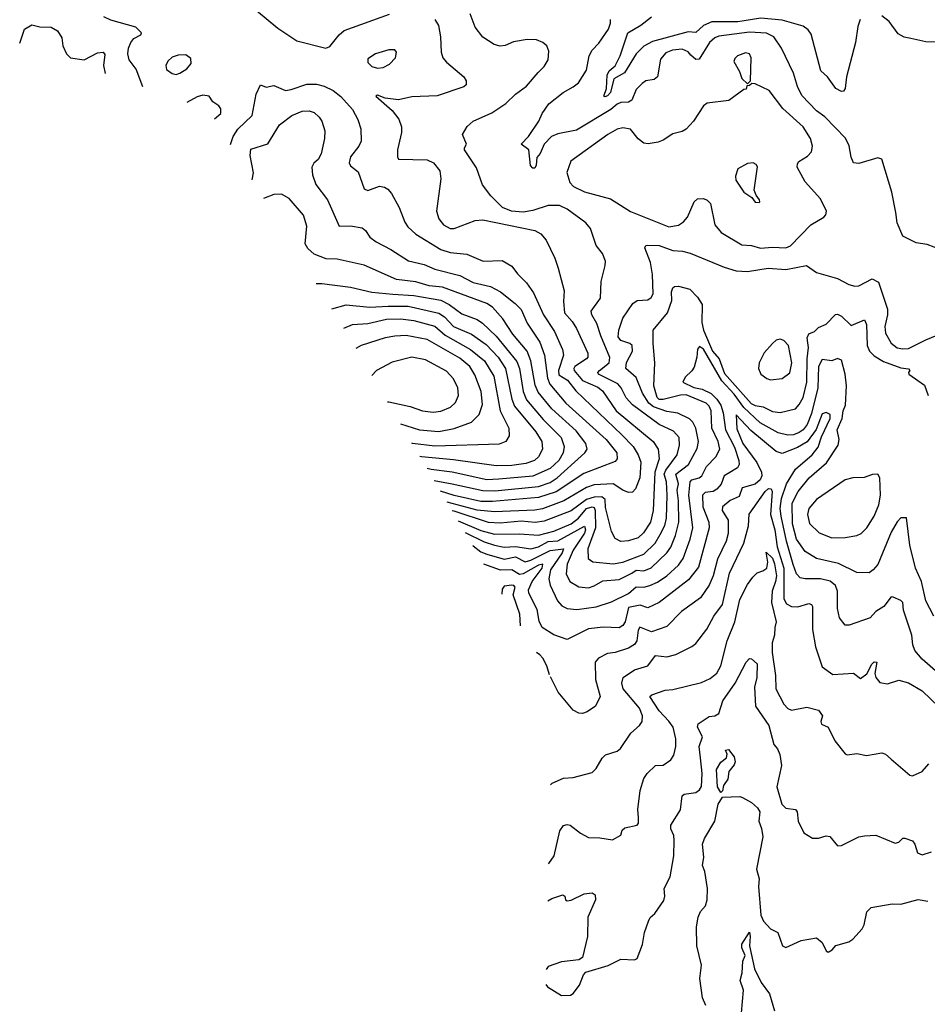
# Model space of a CAD drawing. Extents: x 1245432 to 1420865, y 606325 to 671314.
# Tile 32 of 256: x 1250949 to 1255683, y 662951 to 668084. Entities that reach past the tile are written whole.
import ezdxf

# ---------------------------------------------------------------- set-up
doc = ezdxf.new("R2010")
doc.units = 0

msp = doc.modelspace()

# ---------------------------------------------------------------- linework, layer by layer
at = {"layer": '0CON20XD'}
for points in [[(1251592.2, 667733.3), (1251556.2, 667825), (1251520.9, 667875), (1251512.9, 667905), (1251516.1, 667935), (1251528.5, 667965), (1251545, 667986.4), (1251581.2, 668005), (1251583.8, 668015), (1251555, 668045.6), (1251425, 668081.9), (1251388.5, 668098.5)], [(1252185, 668132), (1252295, 668040), (1252393.8, 667973.8), (1252545, 667935.5), (1252566.9, 667943.1), (1252615, 668004.4), (1252642, 668028), (1252878.2, 668111.8)], [(1253114.7, 668084.7), (1253133.3, 668053.3), (1253144.6, 667995), (1253147.7, 667915), (1253156.4, 667885), (1253175, 667862.2), (1253265.8, 667785), (1253277.5, 667765), (1253278, 667745), (1253265, 667732.9), (1253126.8, 667686.8), (1252995, 667682.2), (1252925, 667666.1), (1252855.5, 667674.5), (1252815, 667690), (1252806.7, 667685), (1252891.2, 667611.2), (1252927.3, 667565), (1252940, 667525), (1252939.6, 667495), (1252919.1, 667405), (1252919.4, 667369.4), (1252925, 667356.2), (1253075, 667352.3), (1253107.4, 667337.4), (1253140.5, 667295), (1253146.3, 667253.7), (1253123.1, 667085), (1253134.5, 667045), (1253158.6, 667015), (1253195, 666995.6), (1253215, 666994.4), (1253325, 667036.4), (1253365, 667040.7), (1253636.2, 666985), (1253667.4, 666967.4), (1253694.6, 666934.6), (1253740.7, 666840.7), (1253757.9, 666787.9), (1253789.4, 666669.4), (1253784.7, 666615.3), (1253791.3, 666555), (1253830.6, 666510.6), (1253853.8, 666473.8), (1253911.5, 666345), (1253912.1, 666325), (1253905.5, 666315), (1253845, 666275.3), (1253838.4, 666265), (1253840.3, 666255), (1253885, 666203.7), (1253965, 666167.6), (1253989.2, 666149.2), (1254059.5, 666045), (1254252.5, 665885), (1254278.2, 665845), (1254283.9, 665795), (1254262.5, 665725), (1254253.3, 665525), (1254238.4, 665465), (1254201.8, 665408.2), (1254175, 665382.8), (1254125, 665366.7), (1254085, 665363.8), (1254055, 665380), (1254035.4, 665415), (1254005, 665540), (1254002.6, 665582.6), (1253985, 665595.8), (1253945, 665594.6), (1253905, 665582.4), (1253825, 665523.2), (1253685, 665469.5), (1253637, 665463), (1253565, 665468.9), (1253455, 665459), (1253395, 665463.3), (1253215, 665521.1), (1253204.7, 665523.8)], [(1253236.2, 665470.9), (1253355, 665421.4), (1253425, 665401.5), (1253555, 665403.5), (1253655, 665397.2), (1253735, 665417.8), (1253825, 665456.4), (1253863.5, 665485), (1253905, 665534.9), (1253935, 665544.5), (1253945, 665540.8), (1253950.6, 665525), (1253952.7, 665435), (1253911.7, 665325), (1253914.5, 665275), (1253937.7, 665257.7), (1254045, 665246.7), (1254095, 665255.7), (1254205, 665298.1), (1254262.6, 665355), (1254290.2, 665400.2), (1254313.8, 665446.2), (1254321.9, 665485), (1254326, 665605), (1254321.8, 665675), (1254310, 665715), (1254318.6, 665735), (1254378.9, 665815), (1254391.1, 665865), (1254389.3, 665905), (1254359.4, 665939.4), (1254285, 665973.8), (1254145, 666075.3), (1254111.7, 666111.7), (1254085.8, 666165), (1254068, 666185), (1253967.7, 666235), (1253964.6, 666245), (1253972.7, 666255), (1254023.2, 666295), (1254027.8, 666322.2), (1253979.4, 666435), (1253959.4, 666499.4), (1253933.1, 666545), (1253930.3, 666565), (1253978.2, 666631.8), (1253981.4, 666718.6), (1254002, 666802), (1254004.4, 666825), (1253988.6, 666865), (1253956.3, 666906.3), (1253926.7, 666995), (1253902.2, 667025), (1253805, 667095.4), (1253765, 667114.5), (1253705, 667115.9), (1253625, 667089.2), (1253575, 667080.3), (1253513.8, 667085), (1253466.9, 667105), (1253405.6, 667165), (1253362.1, 667222.1), (1253332.2, 667312.2), (1253269.4, 667405), (1253268.6, 667415), (1253280, 667435), (1253258.6, 667485), (1253282.7, 667527.3), (1253315, 667554.5), (1253411.2, 667598.8), (1253485, 667647.3), (1253534.3, 667695), (1253593, 667737), (1253652.4, 667807.6), (1253685, 667840), (1253705.6, 667875), (1253709.5, 667919.5), (1253697.7, 667947.7), (1253676.7, 667965), (1253645, 667978.6), (1253595, 667980.6), (1253525, 667968.6), (1253480.5, 667949.5), (1253455, 667946), (1253423.8, 667955), (1253365, 667991.9), (1253324.3, 668045), (1253299.2, 668115)], [(1255754.2, 666884.2), (1255681.2, 666911.2), (1255625, 666920.6), (1255555.8, 666955), (1255525.5, 667025.5), (1255518.1, 667078.1), (1255497.3, 667185), (1255446.1, 667356.1), (1255425, 667363.8), (1255325, 667334.2), (1255298.3, 667338.3), (1255285, 667367.5), (1255275.5, 667425.5), (1255255.3, 667465.3), (1255148, 667578), (1255105, 667609.2), (1255029.1, 667689.1), (1255005.3, 667735.3), (1254984.6, 667805), (1254922.7, 667935), (1254882.5, 667995), (1254844.3, 668014.3), (1254755, 668019.5), (1254595, 667998.1), (1254575, 667989.5), (1254546.4, 667965), (1254492.4, 667877.6), (1254475, 667876.6), (1254449.2, 667899.2), (1254435, 667916.8), (1254405, 667930.9), (1254353.8, 667925), (1254318.3, 667911.7), (1254291.9, 667878.1), (1254274.7, 667785.3), (1254258, 667772), (1254215.4, 667764.6), (1254195, 667751.1), (1254165, 667720), (1254142.2, 667665), (1254125, 667653.9), (1254085, 667651.4), (1254065, 667644.1), (1254032.5, 667615), (1253852.9, 667507.1), (1253755, 667487.9), (1253722.8, 667475), (1253685.2, 667435), (1253663.3, 667386.7), (1253646.1, 667365), (1253643.2, 667325), (1253635, 667310.4), (1253625, 667310), (1253614, 667324), (1253604.7, 667405), (1253564.4, 667435), (1253601.9, 667475), (1253657.5, 667555), (1253674.3, 667595), (1253708.1, 667645), (1253782.9, 667705), (1253835, 667733.8), (1253863.5, 667755), (1253905, 667820), (1253918.9, 667895), (1253934.4, 667925), (1253969.3, 667960.7), (1254020.6, 668035), (1254031.2, 668065), (1254031.2, 668085)], [(1255333.1, 668085), (1255321.2, 668048.8), (1255307.7, 667965), (1255261.9, 667785), (1255254.7, 667725.3), (1255245, 667710.6), (1255235, 667708.9), (1255205.6, 667725), (1255162.2, 667785), (1255126.9, 667816.9), (1255077.8, 668007.8), (1255061.7, 668031.7), (1255035, 668049.1), (1254925, 668081.1), (1254815, 668091.3), (1254695, 668072.7), (1254558.2, 668071.8), (1254515.9, 668054.1), (1254475, 668017.7), (1254435, 668020.4), (1254250, 667970), (1254203.6, 667945), (1254165, 667906.4), (1254103.1, 667806.9), (1254048.6, 667775), (1254031, 667705), (1254015, 667686.2), (1254001.7, 667681.7), (1253995.7, 667685.7), (1254009.2, 667725), (1254012.3, 667795), (1254023.6, 667816.4), (1254055, 667842.5), (1254081.6, 667895), (1254120, 668015), (1254189.4, 668055), (1254245, 668099)], [(1255757.2, 667967.2), (1255675, 667968.5), (1255596.4, 667986.4), (1255562.6, 667992.6), (1255530.2, 668010.2), (1255482.9, 668075), (1255445, 668103.9)], [(1250949.1, 667962.1), (1250974.4, 668035), (1251012.6, 668057.4), (1251055, 668046.2), (1251113.8, 668045), (1251146.7, 668025), (1251169.8, 667989.8), (1251175, 667947.5), (1251193.3, 667905), (1251214.1, 667884.1), (1251285, 667874.6), (1251355, 667911.6), (1251385, 667914.3), (1251392.5, 667902.5), (1251386.5, 667845), (1251394.9, 667803.6)], [(1251765, 667797.5), (1251785, 667804.2), (1251821.7, 667828.3), (1251844.2, 667855), (1251842.1, 667882.1), (1251815, 667900.6), (1251775, 667898.9), (1251745, 667888.6), (1251722.4, 667867.6), (1251711.4, 667845), (1251714.5, 667824.5), (1251745, 667802.5), (1251765, 667797.5)], [(1252815, 667830.6), (1252845, 667834.4), (1252877.9, 667852.1), (1252908.8, 667885), (1252913.6, 667913.6), (1252906.1, 667926.1), (1252875, 667925.8), (1252805, 667905.5), (1252765, 667880), (1252765, 667860), (1252785, 667839.4), (1252815, 667830.6)], [(1254745, 667750), (1254760, 667765), (1254764.4, 667885), (1254756, 667905), (1254735, 667910.6), (1254692, 667895), (1254678.8, 667881.2), (1254673.8, 667865), (1254703.9, 667813.9), (1254715, 667777.5), (1254745, 667750)], [(1252048.3, 667433.6), (1252062.2, 667475), (1252086.2, 667513.8), (1252162.2, 667585), (1252183.3, 667695), (1252205, 667743.3), (1252235, 667731.2), (1252275, 667740.6), (1252335, 667715.4), (1252365, 667719.6), (1252447.3, 667747.3), (1252497.1, 667747.1), (1252537.5, 667737.5), (1252584.2, 667714.2), (1252624.1, 667684.1), (1252685, 667616), (1252712.9, 667562.9), (1252728.6, 667515), (1252729.3, 667450.7), (1252718.1, 667425), (1252675, 667369.2), (1252667.1, 667337.1), (1252675, 667322.5), (1252715, 667291.2), (1252745, 667202.5), (1252765, 667193.6), (1252826.2, 667216.2), (1252851.1, 667211.1), (1252869.4, 667199.4), (1252887.8, 667177.8), (1252927.8, 667105), (1252958.6, 667028.6), (1252974.3, 667004.3), (1253015, 666965.4), (1253145, 666886), (1253195, 666869.3), (1253280.9, 666860.9), (1253365.6, 666825.6), (1253465, 666828.6), (1253515, 666799.2), (1253545, 666759.4), (1253592.4, 666712.4), (1253629.1, 666659.1), (1253681.7, 666545), (1253737.8, 666457.8), (1253780, 666365), (1253785.8, 666335), (1253759.5, 666255), (1253761.7, 666231.7), (1253805.8, 666205), (1253848.8, 666148.8), (1254089, 665919), (1254149.1, 665859.1), (1254175.5, 665815.5), (1254187.8, 665777.8), (1254184.1, 665695), (1254161.5, 665638.5), (1254145, 665620), (1254125, 665619.4), (1254095, 665631.5), (1254045, 665663.6), (1253945, 665659.1), (1253904.4, 665645.6), (1253786.2, 665575), (1253675, 665533.8), (1253635, 665526.7), (1253425, 665517.8), (1253335, 665526.4), (1253178.3, 665568.2)], [(1254812.9, 666892.9), (1254875, 666898.2), (1254945, 666893.9), (1254970, 666905), (1255075, 667014.5), (1255143.8, 667055), (1255153.9, 667066.1), (1255156.7, 667085), (1255125, 667150), (1255045, 667238), (1255004.4, 667315), (1255005, 667332.5), (1255012.9, 667345), (1255057.9, 667372.1), (1255078.5, 667395), (1255084.5, 667425), (1255074, 667465), (1255035, 667524.6), (1254930, 667620), (1254857.1, 667715), (1254785, 667750), (1254768.3, 667751.7), (1254755, 667740), (1254741.7, 667738.3), (1254738.3, 667721.7), (1254725, 667720), (1254647.6, 667662.4), (1254535, 667648.8), (1254515, 667634), (1254463.5, 667555), (1254425, 667512.9), (1254405, 667500), (1254355, 667488), (1254305.8, 667455), (1254278.8, 667445), (1254226.4, 667436.4), (1254205, 667439.4), (1254175, 667462.5), (1254135, 667513.1), (1254095, 667519.6), (1254065, 667513.1), (1254015.7, 667485), (1253823.3, 667346.7), (1253802.5, 667287.5), (1253818.6, 667235), (1253838, 667215), (1253895, 667185.6), (1254030, 667150), (1254135, 667084.2), (1254335, 667003.3), (1254385, 667013.2), (1254410.3, 667029.7), (1254431.8, 667055), (1254466.9, 667135), (1254485, 667150), (1254515, 667152), (1254535, 667142.5), (1254551.1, 667125), (1254574.7, 667015), (1254607.3, 666975), (1254715, 666909.5), (1254765, 666907.3), (1254812.9, 666892.9)], [(1251965.6, 667567.6), (1251997.5, 667595), (1251998.4, 667618.4), (1251988.5, 667635), (1251956.5, 667655), (1251936.5, 667685), (1251905, 667689.8), (1251875, 667680.8), (1251820.1, 667652.1)], [(1252161.2, 667248.2), (1252169.4, 667285), (1252151.1, 667375), (1252155, 667408.6), (1252242.7, 667437.3), (1252304.2, 667535.8), (1252368.6, 667585), (1252422.4, 667607.6), (1252459.2, 667609.2), (1252485, 667599.5), (1252511.9, 667575), (1252525.5, 667555), (1252540.5, 667505), (1252538.5, 667465), (1252520.8, 667385), (1252506, 667355), (1252483.8, 667335), (1252472.5, 667315), (1252475.7, 667275), (1252494.4, 667225), (1252554.4, 667145), (1252615, 667006.9), (1252675, 667008.8), (1252735, 666998.1), (1252752.9, 666985), (1252775, 666950), (1252808, 666925), (1252885.6, 666885), (1252977, 666827), (1253058.2, 666808.2), (1253115, 666782.8), (1253245, 666750.2), (1253315, 666713), (1253405, 666693.3), (1253455.9, 666665.9), (1253533.8, 666605), (1253565, 666572.2), (1253595, 666502.2), (1253661.9, 666401.9), (1253685.7, 666335), (1253702.1, 666215), (1253714.1, 666184.1), (1253797.8, 666085), (1254008.3, 665895), (1254063.7, 665825), (1254065.3, 665795), (1254055, 665780), (1253892.1, 665717.9), (1253746.8, 665623.2), (1253655, 665592.1), (1253415, 665571.6), (1253355, 665572.7), (1253215, 665603.5), (1253143.5, 665626.7)], [(1254805, 667130), (1254810, 667135), (1254807.5, 667145), (1254789.3, 667169.3), (1254780, 667195), (1254796.4, 667316.4), (1254789.3, 667329.3), (1254775, 667336.7), (1254745, 667333.3), (1254694.2, 667305.8), (1254681.7, 667268.3), (1254683.6, 667246.4), (1254725, 667183.8), (1254766.7, 667156.7), (1254785, 667133.3), (1254805, 667130)], [(1253110.5, 665682.3), (1253205, 665664.8), (1253365, 665628.9), (1253427.9, 665627.9), (1253655, 665650.3), (1253715, 665671.9), (1253752.2, 665695), (1253896.5, 665825), (1253909.5, 665845), (1253902.1, 665875), (1253850.8, 665940.8), (1253725, 666055.2), (1253652.5, 666142.5), (1253638.4, 666178.4), (1253615.6, 666305), (1253595, 666355.4), (1253520.5, 666445), (1253469.4, 666525), (1253415, 666584.7), (1253385, 666603.7), (1253155, 666690), (1253085, 666696.5), (1253015, 666716.5), (1252915, 666728.8), (1252745, 666804.6), (1252605, 666836.2), (1252547.8, 666837.8), (1252485, 666861.8), (1252451.2, 666891.2), (1252438.2, 666915), (1252447.1, 667007.1), (1252430, 667065), (1252355, 667151.9), (1252315, 667174.2), (1252275, 667173.1), (1252220.3, 667151.1)], [(1253272.3, 665410.1), (1253372.4, 665362.4), (1253425, 665344.3), (1253475, 665334.5), (1253535, 665337.1), (1253615, 665325.8), (1253655, 665336), (1253705, 665364.4), (1253755, 665366.7), (1253895, 665443.6), (1253900.6, 665425), (1253895, 665407.5), (1253835, 665318), (1253804, 665245), (1253798.4, 665195), (1253818.8, 665155), (1253865, 665127.8), (1253915, 665122.4), (1253945, 665132.2), (1253990.7, 665159.3), (1254075, 665164.8), (1254142.2, 665197.8), (1254165, 665213.3), (1254205, 665210.6), (1254243.3, 665226.7), (1254325, 665304.1), (1254345, 665334.5), (1254368.7, 665395), (1254386.6, 665465), (1254385.7, 665575), (1254378.1, 665631.9), (1254385.2, 665665), (1254370.9, 665715), (1254436.5, 665765), (1254482.1, 665847.9), (1254490, 665885), (1254474.7, 665955), (1254459.4, 665985), (1254442.4, 666002.4), (1254382.2, 666032.2), (1254325, 666041.6), (1254255.4, 666065.4), (1254230.6, 666085), (1254197.1, 666137.1), (1254165, 666217.7), (1254110.3, 666265), (1254113.2, 666296.8), (1254144.6, 666355), (1254143.5, 666385), (1254132, 666395), (1254085, 666411.2), (1254070.7, 666430.7), (1254073.9, 666465), (1254095, 666527.1), (1254147.3, 666605), (1254170, 666620), (1254225, 666623.2), (1254241.8, 666635), (1254253.2, 666655), (1254249.3, 666755), (1254238.8, 666818.8), (1254210, 666895), (1254214.2, 666905.8), (1254225, 666908.8), (1254283.9, 666906.1), (1254355, 666880), (1254406.5, 666876.5), (1254445.9, 666865.9), (1254622.8, 666792.8), (1254685, 666774.1), (1254745, 666770.7), (1254852.1, 666787.9), (1254945, 666781.5), (1255051.8, 666801.8), (1255105, 666766.2), (1255213.8, 666733.8), (1255272.6, 666702.6), (1255304.2, 666694.2), (1255325, 666695.7), (1255395, 666732.5), (1255428.1, 666715), (1255474.7, 666574.7), (1255474.7, 666545), (1255460.9, 666485), (1255465, 666448.8), (1255495, 666398.1), (1255525, 666373.6), (1255555, 666367.3), (1255585, 666370.5), (1255675, 666415.6), (1255855, 666489.2)], [(1252495.5, 666708.9), (1252525, 666708.5), (1252675, 666689.1), (1252785, 666663.9), (1252895, 666652.3), (1253003.9, 666646.1), (1253145, 666621.1), (1253189.1, 666599.1), (1253255, 666549.5), (1253335, 666520.5), (1253362.4, 666502.4), (1253435, 666433.3), (1253542.2, 666302.2), (1253555.9, 666265), (1253575.2, 666145), (1253592.2, 666102.2), (1253679.3, 665999.3), (1253772.4, 665905), (1253788.5, 665858.5), (1253783.4, 665825), (1253760.8, 665785), (1253715, 665743.5), (1253625, 665703.3), (1253447.7, 665687.7), (1253385, 665685.2), (1253205, 665724.2), (1253095, 665738.3), (1253073.5, 665744.5)], [(1253312.6, 665342.3), (1253315, 665341.6), (1253355, 665310.3), (1253385, 665297.6), (1253475, 665272.3), (1253535, 665283.2), (1253585, 665257.6), (1253615, 665266.2), (1253715, 665317.4), (1253785, 665325.9), (1253778.6, 665305), (1253718.1, 665215), (1253708.8, 665168.8), (1253716.3, 665136.3), (1253753.9, 665053.9), (1253777.4, 665027.4), (1253804, 665014), (1253855, 665008.4), (1253955, 665022.4), (1254035, 665048.7), (1254125, 665092.9), (1254165, 665128), (1254205, 665126.1), (1254236.2, 665133.8), (1254275, 665151.1), (1254324.9, 665185.1), (1254385, 665240.3), (1254409.2, 665275), (1254446.1, 665375), (1254459.8, 665435), (1254438.9, 665605), (1254446.2, 665675), (1254455.2, 665684.8), (1254492.2, 665695), (1254506.7, 665705), (1254531.1, 665755), (1254578.9, 665805), (1254600.4, 665845), (1254592.4, 665885), (1254559.1, 665955), (1254554.7, 666045), (1254545, 666068.2), (1254529.2, 666085), (1254425, 666127.4), (1254395, 666126.9), (1254305, 666103.1), (1254285, 666104.6), (1254274, 666114), (1254256, 666175), (1254260.8, 666295), (1254253.5, 666396.5), (1254252.2, 666465), (1254328.2, 666555), (1254350.6, 666619.4), (1254348.1, 666665), (1254355, 666685.6), (1254365, 666693.5), (1254385, 666693.8), (1254445, 666678.2), (1254485, 666638.1), (1254508.9, 666598.9), (1254506.2, 666505), (1254515, 666465.3), (1254562.1, 666355), (1254596.9, 666315), (1254625, 666239.6), (1254763.6, 666083.6), (1254785, 666073), (1254826.1, 666066.1), (1254875, 666041.6), (1254915, 666036.5), (1254995, 666055.4), (1255015, 666077.7), (1255034.8, 666115), (1255054.1, 666195), (1255055.4, 666315), (1255062.5, 666375), (1255058.9, 666398.9), (1255056.2, 666425), (1255065, 666446), (1255095, 666458.8), (1255115, 666478.8), (1255155, 666496.2), (1255203.1, 666546.9), (1255215, 666548.9), (1255235, 666538.8), (1255285, 666490), (1255355, 666518.9), (1255364.7, 666495), (1255369.7, 666385), (1255381.8, 666355), (1255405, 666331.9), (1255455, 666301.4), (1255545, 666269.3), (1255585, 666263.8), (1255592, 666255), (1255584.2, 666245), (1255585.8, 666235), (1255667.8, 666177.8), (1255686.7, 666125)], [(1252576.4, 666577.2), (1252652.6, 666597.4), (1252775, 666584.4), (1252871, 666591), (1252975, 666590.6), (1253135, 666553.8), (1253164.8, 666535), (1253211.8, 666485), (1253305, 666444), (1253381.2, 666391.2), (1253445, 666323.7), (1253483.5, 666265), (1253516.6, 666105), (1253529.5, 666069.5), (1253640.5, 665935), (1253672.2, 665885), (1253675.3, 665845), (1253655.3, 665805), (1253633.5, 665785), (1253589.7, 665770.3), (1253515, 665759.8), (1253435, 665758.5), (1253211.1, 665788.9), (1253045, 665804.9), (1253036.4, 665806.9)], [(1252639, 666475.2), (1252685, 666495.3), (1252765, 666499.7), (1252862, 666522), (1252935, 666524.8), (1253004, 666515), (1253115, 666485.6), (1253168.3, 666438.3), (1253300.9, 666365), (1253373.4, 666305), (1253421.7, 666225), (1253455.2, 666045), (1253500.9, 665955), (1253502.5, 665915), (1253485, 665885.7), (1253449.1, 665870.9), (1253115, 665860.2), (1252998.6, 665875), (1252995.1, 665876.5)], [(1252935.7, 665976.4), (1253034.1, 665945.9), (1253135, 665937.3), (1253215, 665952.2), (1253305, 665985.3), (1253344.8, 666025.2), (1253362.7, 666077.3), (1253355.2, 666145), (1253322.9, 666232.9), (1253296.6, 666275), (1253245, 666319.5), (1253075, 666416.6), (1252965, 666436.8), (1252905, 666434.7), (1252855.6, 666424.4), (1252730, 666385), (1252702.1, 666369.2)], [(1254865, 666206.4), (1254925, 666212.7), (1254965, 666242.5), (1254975.8, 666295), (1254958.2, 666385), (1254935, 666411.1), (1254915, 666418.2), (1254895, 666412.7), (1254875, 666396.4), (1254832.4, 666347.6), (1254806.5, 666295), (1254803.1, 666265), (1254815, 666235.5), (1254845, 666212.7), (1254865, 666206.4)], [(1255717.5, 664975), (1255674.7, 665054.7), (1255652.9, 665155), (1255621.3, 665225), (1255591.5, 665345), (1255575, 665487.5), (1255545, 665486.7), (1255525, 665466), (1255495, 665411.9), (1255425, 665244.4), (1255401.1, 665215), (1255379.2, 665200.8), (1255315, 665202.7), (1255219.1, 665249.1), (1255104.8, 665274.8), (1255045, 665311.8), (1255001.2, 665375), (1254979.6, 665455), (1254977.2, 665562.8), (1255008.8, 665625), (1255067.1, 665695), (1255156.3, 665773.7), (1255218.4, 665865), (1255223.6, 665895), (1255211.7, 665945), (1255239.1, 666005), (1255243.1, 666045), (1255256, 666075), (1255260.4, 666175), (1255254.7, 666235), (1255235, 666308.1), (1255215, 666316.7), (1255185, 666305.6), (1255135, 666312.9), (1255114.8, 666275), (1255112.1, 666165), (1255079.3, 666030.7), (1255056.9, 665973.1), (1255035, 665945.8), (1255015, 665931.6), (1254985, 665919.8), (1254955, 665917.1), (1254905, 665930.8), (1254811.4, 665981.4), (1254725, 666062.3), (1254675, 666132), (1254611.9, 666201.9), (1254515, 666365.8), (1254495, 666380.9), (1254484.4, 666365.6), (1254480.7, 666325), (1254466.8, 666273.2), (1254455, 666253.6), (1254419.9, 666220.1), (1254407.1, 666195), (1254465, 666166.6), (1254507.9, 666157.9), (1254555, 666135.1), (1254585, 666105.8), (1254605.8, 666075), (1254618, 666035), (1254630.6, 665945), (1254676.5, 665855), (1254699.8, 665785), (1254700.9, 665765), (1254693.2, 665746.8), (1254653.6, 665723.6), (1254623.8, 665706.2), (1254607.8, 665662.2), (1254585, 665636), (1254565, 665623.7), (1254525, 665619.5), (1254509.5, 665605), (1254511.1, 665545), (1254542.4, 665465), (1254545.7, 665435), (1254489.5, 665230.5), (1254436.6, 665163.4), (1254285, 665045.4), (1254225, 665017.2), (1254185, 665031.7), (1254125, 665018.8), (1254106.7, 664945), (1254093.9, 664926.1), (1254075.7, 664914.3), (1253992.6, 664917.4), (1253915, 664908.2), (1253805, 664853.3), (1253735, 664877.5), (1253674.5, 664915), (1253658.1, 664948.1), (1253648.5, 665008.5), (1253603.9, 665093.9), (1253602, 665112), (1253621.6, 665155), (1253674.8, 665225), (1253677.8, 665245), (1253655, 665239.8), (1253575, 665195.1), (1253555, 665191), (1253515, 665216), (1253456.5, 665213.5), (1253370.5, 665245)], [(1252866.8, 666092.3), (1252875, 666092.3), (1252985, 666067.1), (1253050, 666045), (1253105, 666037.6), (1253145, 666042.4), (1253195.7, 666064.3), (1253221.2, 666088.8), (1253236.9, 666125), (1253233.9, 666165), (1253212.3, 666212.3), (1253175, 666251.2), (1253065, 666309.7), (1252995, 666323.8), (1252891.7, 666298.3), (1252810.8, 666255), (1252785.1, 666229.6)], [(1255725, 664688.8), (1255655, 664750.4), (1255617.5, 664795), (1255606.6, 664825), (1255601.8, 664875), (1255558.5, 665005), (1255555.7, 665045), (1255545, 665055.8), (1255505, 665073.8), (1255493.8, 665075), (1255456, 665024), (1255415, 664998), (1255385, 664965.5), (1255275, 664927.5), (1255255, 664928), (1255224.5, 664965), (1255214, 665014), (1255214.2, 665105), (1255204.6, 665135), (1255176.3, 665156.3), (1255125, 665168.3), (1255045, 665168.9), (1255019.2, 665175), (1254999.7, 665195), (1254983.1, 665243.1), (1254947.6, 665365), (1254919.9, 665495), (1254916.1, 665535), (1254922, 665588), (1254948.4, 665665), (1254995, 665740.8), (1255083, 665815), (1255113.3, 665855), (1255131, 665909), (1255175.9, 666005), (1255176.2, 666025), (1255155.7, 666035.7), (1255135, 666029.4), (1255102.9, 665947.1), (1255056.5, 665883.5), (1255005, 665853.9), (1254925, 665821.9), (1254895, 665833.4), (1254762.9, 665942.9), (1254685, 666023.3), (1254689.8, 665950.2), (1254720.6, 665875), (1254794, 665775), (1254817.9, 665725), (1254820.4, 665705), (1254811.6, 665685), (1254785, 665662.1), (1254716.7, 665643.3), (1254701.2, 665598.8), (1254655, 665576.7), (1254613.8, 665545), (1254613.2, 665525), (1254643.6, 665475), (1254644.3, 665405), (1254632.9, 665365), (1254587.8, 665272.2), (1254566.1, 665183.9), (1254544.8, 665135.2), (1254499.9, 665070.1), (1254401.3, 664998.7), (1254325, 664920), (1254245, 664892.8), (1254183.6, 664916.4), (1254175, 664902), (1254167.4, 664845), (1254155, 664826.2), (1254125, 664808.2), (1254055, 664785.4), (1254015, 664780), (1253967.5, 664755), (1253950.9, 664735), (1253952.7, 664645), (1253976.9, 664555), (1253952, 664505), (1253908.8, 664475), (1253885, 664467.1), (1253865, 664469.2), (1253836.2, 664485), (1253758, 664578), (1253716.9, 664658.3)], [(1255185, 665382), (1255255, 665383.9), (1255315, 665394.5), (1255337.1, 665405), (1255367.5, 665435), (1255405.4, 665495), (1255429.6, 665555), (1255439.1, 665605), (1255435.6, 665695), (1255425, 665713.8), (1255397.3, 665712.7), (1255352.9, 665697.1), (1255295, 665695.7), (1255255, 665684.4), (1255105, 665582.2), (1255064.8, 665535.2), (1255057.3, 665505), (1255067.6, 665457.6), (1255119.5, 665409.5), (1255185, 665382)], [(1253717.5, 664095.9), (1253725.5, 664104.5), (1253785, 664130.6), (1253836.4, 664133.6), (1253935, 664160), (1253955, 664180), (1253986.3, 664233.7), (1254005, 664252.3), (1254065, 664271.2), (1254083.1, 664285), (1254135.6, 664365), (1254182.5, 664405), (1254195.6, 664425), (1254197.7, 664455), (1254182.5, 664495), (1254096.7, 664595), (1254089.5, 664625), (1254095.8, 664654.2), (1254155.3, 664694.7), (1254225, 664715.4), (1254265, 664768.5), (1254325, 664762.5), (1254371.2, 664775), (1254454.5, 664815.5), (1254475, 664831.2), (1254532.7, 664907.3), (1254570, 664975), (1254615.2, 665034.8), (1254651.5, 665198.5), (1254725.8, 665355), (1254750, 665445), (1254753.8, 665506.2), (1254836.5, 665625), (1254855, 665639), (1254868.4, 665638.4), (1254874.3, 665624.3), (1254865.3, 665505), (1254886.9, 665425), (1254900.4, 665335), (1254934.4, 665225), (1254933.9, 665063.9), (1254949, 665039), (1254975.2, 665025.2), (1255006.7, 665023.3), (1255065, 665039.6), (1255079.4, 665035), (1255084.5, 665024.5), (1255083.3, 664905), (1255100.3, 664815), (1255135, 664710.6), (1255190.8, 664670.8), (1255296.9, 664676.9), (1255335, 664650), (1255366.8, 664673.2), (1255394.2, 664724.2), (1255405, 664736.7), (1255420, 664735), (1255408.2, 664675), (1255415, 664653.8), (1255435, 664628), (1255475, 664622), (1255535, 664640.8), (1255585, 664627.1), (1255655, 664585.6), (1255745, 664500)], [(1253707.5, 663683.8), (1253709.1, 663685), (1253736.2, 663725), (1253766.8, 663855), (1253785, 663882.2), (1253805, 663887.9), (1253820, 663885), (1253873.3, 663843.3), (1253915, 663820.6), (1253975, 663819.4), (1254041.7, 663808.3), (1254085, 663832.9), (1254091.5, 663858.5), (1254105, 663871.4), (1254169.2, 663885), (1254176.4, 663895), (1254176.4, 663923.6), (1254172.8, 663967.2), (1254184.6, 664065), (1254205, 664127.5), (1254221.9, 664155), (1254264.7, 664195.3), (1254305, 664198.1), (1254345.4, 664224.6), (1254361.1, 664248.9), (1254371.8, 664295), (1254372, 664335), (1254357.1, 664395), (1254335, 664427.6), (1254285, 664481.2), (1254234.7, 664555.3), (1254246.2, 664565), (1254315, 664588.9), (1254355, 664591.5), (1254505, 664629.1), (1254549.9, 664650.1), (1254585, 664676.7), (1254606.7, 664715), (1254638.9, 664845), (1254679.3, 664945), (1254705, 665061.4), (1254745, 665139.2), (1254772.1, 665177.9), (1254795, 665200), (1254825, 665210), (1254845.4, 665224.6), (1254851.3, 665255), (1254841.7, 665308.3), (1254875, 665276.1), (1254885, 665247.5), (1254895.8, 665185), (1254891.7, 665155), (1254873.9, 665105), (1254869.4, 665045), (1254894.6, 664945), (1254886.8, 664915), (1254886.2, 664875), (1254873.1, 664835), (1254873.2, 664785), (1254890.5, 664665), (1254893.5, 664595), (1254934.7, 664514.7), (1254955, 664493.1), (1254973.9, 664483.9), (1255055, 664500.3), (1255115, 664484.4), (1255136.1, 664455), (1255128.2, 664425), (1255130.8, 664410.8), (1255165.4, 664395.4), (1255201.2, 664325), (1255255, 664256), (1255265, 664252), (1255315, 664258), (1255365, 664248), (1255445, 664261.9), (1255465, 664254.4), (1255495, 664229.4), (1255591.2, 664145), (1255605, 664141.4), (1255655.8, 664164.2), (1255691.2, 664205)], [(1253561.8, 664923.1), (1253558.4, 664985), (1253523.4, 665085), (1253534, 665125), (1253525.8, 665135), (1253515, 665135.2), (1253475, 665130.4), (1253465.2, 665114.8), (1253463.6, 665088.4)], [(1253712.9, 664669), (1253699.1, 664715), (1253678.2, 664755), (1253662.5, 664772.5), (1253644.5, 664784.1)], [(1253692.7, 663054.5), (1253701.5, 663041.5), (1253775, 662996.2), (1253821.7, 662998.3), (1253835, 663006.7), (1253868.8, 663051.2), (1253890, 663105), (1253902.3, 663117.7), (1254017.6, 663152.4), (1254084.6, 663185.4), (1254155, 663182.9), (1254169.5, 663190.5), (1254198.1, 663261.9), (1254207.9, 663325), (1254228.2, 663385), (1254236.7, 663403.3), (1254262, 663425), (1254308, 663492), (1254313.1, 663515), (1254310.4, 663555), (1254341.1, 663615), (1254360.4, 663725), (1254363.2, 663805), (1254361.5, 663831.5), (1254345.8, 663865.8), (1254344.4, 663885), (1254396.2, 663965), (1254405, 664037.5), (1254414.1, 664045.9), (1254475, 664055.4), (1254495, 664068.9), (1254505, 664086.2), (1254508.4, 664155), (1254499.7, 664235), (1254492.9, 664295), (1254510, 664345), (1254484.5, 664395), (1254487.8, 664412.2), (1254545, 664450.6), (1254575, 664455.6), (1254595, 664467.5), (1254616.3, 664533.7), (1254680.3, 664625), (1254738.1, 664735), (1254755, 664753.8), (1254765, 664752.5), (1254795.4, 664725), (1254792.9, 664655), (1254780.6, 664605), (1254786.9, 664505), (1254855.6, 664405), (1254882.5, 664305), (1254902.1, 664282.1), (1254913.3, 664253.3), (1254922.5, 664195), (1254898.2, 664085), (1254924.2, 663994.2), (1254945, 663973.1), (1254995.7, 663965.7), (1255004.2, 663954.2), (1255009.2, 663905), (1255038.8, 663845), (1255083.3, 663816.7), (1255115, 663816.2), (1255155, 663828.8), (1255175, 663826.2), (1255215, 663776.7), (1255235, 663778.8), (1255326.4, 663823.6), (1255355, 663830), (1255415, 663832.5), (1255515, 663790.8), (1255534.1, 663795.9), (1255555, 663816.7), (1255565, 663816.7), (1255605, 663803.3), (1255618, 663785), (1255631.2, 663741.2), (1255655, 663730), (1255705, 663746)], [(1254605, 664055.5), (1254588.1, 664085), (1254584.1, 664175), (1254605, 664212.7), (1254634.6, 664235), (1254638.9, 664255), (1254630.8, 664275), (1254645, 664280), (1254675, 664241.5), (1254680, 664215), (1254675, 664198.9), (1254646.9, 664165), (1254643.1, 664125), (1254619.1, 664090.9), (1254615, 664063.3), (1254605, 664055.5)], [(1254527.7, 662945), (1254510.4, 662985), (1254496.2, 663085), (1254504.4, 663155), (1254480.6, 663255), (1254478.8, 663355), (1254487.8, 663405), (1254499.6, 663435), (1254525.9, 663465), (1254534.2, 663495), (1254536.8, 663555), (1254523.2, 663643.2), (1254509.6, 663675), (1254517.5, 663717.5), (1254509.5, 663785), (1254520.6, 663815), (1254574.4, 663905), (1254591.6, 663995), (1254615, 664030.8), (1254705, 664033.8), (1254719.5, 664029.5), (1254765, 664002.5), (1254797.1, 663975), (1254810, 663955), (1254803.5, 663905), (1254818.2, 663868.2), (1254824.4, 663824.4), (1254792.6, 663655), (1254806.4, 663605), (1254802.5, 663565), (1254814.7, 663415), (1254827.9, 663385), (1254865, 663344), (1254902.5, 663325), (1254927.5, 663255), (1254945, 663246.7), (1255025, 663283.3), (1255105, 663297.5), (1255135, 663272.5), (1255155, 663230), (1255165, 663222.5), (1255185.9, 663234.1), (1255205, 663256.7), (1255273.9, 663276.1), (1255295, 663290), (1255342.5, 663345), (1255354.2, 663365.8), (1255367, 663433), (1255390, 663455), (1255500, 663475), (1255545, 663473.5), (1255635, 663497.1), (1255685, 663489.4)], [(1253702.8, 663490.8), (1253725, 663502.5), (1253781.3, 663521.3), (1253792.5, 663515), (1253796.2, 663495), (1253805, 663490), (1253825, 663493.9), (1253892.3, 663527.7), (1253935, 663531.4), (1253951.2, 663521.2), (1253952.2, 663495), (1253911.5, 663405), (1253910.8, 663305), (1253883.8, 663195), (1253865, 663182), (1253775, 663173.1), (1253705, 663148.1), (1253694.5, 663132.5)], [(1254714.3, 662905.7), (1254724, 663025), (1254706.5, 663075), (1254717.5, 663115), (1254721.3, 663175), (1254733.6, 663205), (1254715.6, 663245), (1254715.7, 663265), (1254755, 663326.2), (1254759.3, 663305), (1254755.2, 663255), (1254782.2, 663135), (1254815.8, 663065), (1254860.2, 663005), (1254885, 662916.5)]]:
    msp.add_lwpolyline(points, dxfattribs=at)

doc.saveas('drawing.dxf')
